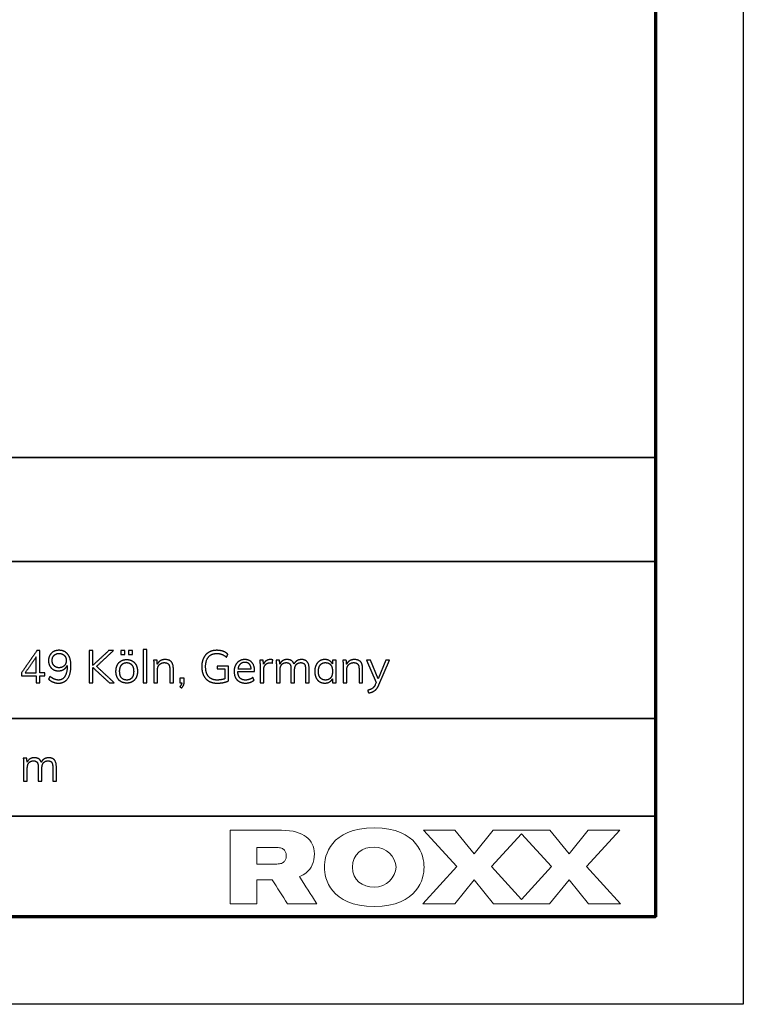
# Model space of a CAD drawing. Header units: millimetres. Extents: x 9946 to 11276, y -4769 to -3439.
# Tile 38 of 100: x 11152 to 11276, y -4769 to -4601. Entities that reach past the tile are written whole.
import ezdxf

# ---------------------------------------------------------------- set-up
doc = ezdxf.new("R2010")
doc.units = ezdxf.units.MM
doc.layers.add('ROXX NEO mini i_Fixture', color=7, linetype='Continuous', true_color=0x000000)

msp = doc.modelspace()

# ---------------------------------------------------------------- linework, layer by layer
at = {"layer": 'ROXX NEO mini i_Fixture'}
for p, q in [((11187.62, -4711.29), (11185.68, -4711.29)), ((11185.68, -4711.29), (11185.68, -4711.79)), ((11185.68, -4711.79), (11187.04, -4711.79)), ((11187.04, -4711.79), (11187.04, -4713.47)), ((11187.62, -4713.84), (11187.62, -4711.29)), ((11206.05, -4710.27), (11205.44, -4710.27)), ((11205.44, -4710.27), (11205.44, -4710.94)), ((11206.05, -4714.16), (11206.05, -4710.27)), ((11211.93, -4710.27), (11211.28, -4710.27)), ((11211.28, -4710.27), (11212.92, -4714.12)), ((11213.25, -4713.48), (11211.93, -4710.27)), ((11214.57, -4710.27), (11213.25, -4713.48)), ((11213.38, -4714.51), (11215.2, -4710.27)), ((11215.2, -4710.27), (11214.57, -4710.27)), ((11180.08, -4713.36), (11179.29, -4713.36)), ((11179.29, -4713.36), (11179.29, -4714.16)), ((11180.08, -4713.93), (11180.08, -4713.36)), ((11189.24, -4712.2), (11192.1, -4712.2)), ((11192.1, -4712.2), (11192.1, -4712.08)), ((11205.44, -4713.46), (11205.44, -4714.16)), ((11179.29, -4714.16), (11179.66, -4714.16)), ((11205.44, -4714.16), (11206.05, -4714.16)), ((11212.92, -4714.12), (11212.77, -4714.47))]:
    msp.add_line(p, q, dxfattribs=at)
msp.add_lwpolyline([(11275.74, -4769.19), (9945.74, -4769.19), (9945.74, -3439.19), (11275.74, -3439.19)], close=True, dxfattribs=at)
at = {"layer": 'ROXX NEO mini i_Fixture', "color": 250, "lineweight": 70, "true_color": 0x1a171b}
msp.add_lwpolyline([(11260.74, -4754.19), (9960.74, -4754.19), (9960.74, -3454.19), (11260.74, -3454.19)], close=True, dxfattribs=at)
at = {"layer": 'ROXX NEO mini i_Fixture', "color": 18, "lineweight": 35, "true_color": 0x000000}
msp.add_lwpolyline([(11260.76, -4675.62), (11082.22, -4675.62), (11082.22, -4754.29), (11260.76, -4754.29)], close=True, dxfattribs=at)
for points in [[(11082.22, -4693.41), (11260.76, -4693.41)], [(11082.22, -4720.29), (11260.76, -4720.29)], [(11082.22, -4737.01), (11260.76, -4737.01)]]:
    msp.add_lwpolyline(points, dxfattribs=at)
at = {"layer": 'ROXX NEO mini i_Fixture', "lineweight": 0}
for points in [[(11226.39, -4739.4), (11221, -4739.4), (11226.69, -4745.63), (11220.89, -4751.97), (11226.35, -4751.97), (11229.67, -4747.9), (11232.99, -4751.97), (11242.6, -4751.97), (11245.92, -4747.9), (11249.24, -4751.97), (11254.71, -4751.97), (11248.91, -4745.63), (11254.6, -4739.4), (11249.2, -4739.4), (11245.92, -4743.42), (11242.63, -4739.4), (11232.95, -4739.4), (11229.67, -4743.42)], [(11237.78, -4740.01), (11242.92, -4745.63), (11237.78, -4751.24), (11232.64, -4745.63)]]:
    msp.add_lwpolyline(points, close=True, dxfattribs=at)
at = {"layer": 'ROXX NEO mini i_Fixture'}
for points in [[(11173.66, -4708.47), (11173.35, -4708.47), (11173.04, -4708.47)], [(11173.04, -4708.47), (11173.04, -4711.32), (11173.04, -4714.16)], [(11173.66, -4714.16), (11173.66, -4711.32), (11173.66, -4708.47)], [(11154.86, -4708.66), (11153.54, -4710.57), (11152.21, -4712.48)], [(11154.75, -4709.73), (11153.81, -4711.08), (11152.87, -4712.44)], [(11154.75, -4712.44), (11154.75, -4711.08), (11154.75, -4709.73)], [(11155.38, -4708.66), (11155.12, -4708.66), (11154.86, -4708.66)], [(11155.38, -4712.44), (11155.38, -4710.55), (11155.38, -4708.66)], [(11164.43, -4708.66), (11164.12, -4708.66), (11163.8, -4708.66)], [(11163.8, -4708.66), (11163.8, -4711.41), (11163.8, -4714.16)], [(11167.14, -4708.66), (11165.78, -4709.92), (11164.43, -4711.18)], [(11164.43, -4711.18), (11164.43, -4709.92), (11164.43, -4708.66)], [(11165.07, -4711.34), (11166.51, -4710), (11167.95, -4708.66)], [(11167.95, -4708.66), (11167.54, -4708.66), (11167.14, -4708.66)], [(11169.21, -4708.65), (11169.21, -4708.98), (11169.21, -4709.31)], [(11169.9, -4708.65), (11169.55, -4708.65), (11169.21, -4708.65)], [(11169.21, -4709.31), (11169.55, -4709.31), (11169.9, -4709.31)], [(11169.9, -4709.31), (11169.9, -4708.98), (11169.9, -4708.65)], [(11170.54, -4708.65), (11170.54, -4708.98), (11170.54, -4709.31)], [(11171.24, -4708.65), (11170.89, -4708.65), (11170.54, -4708.65)], [(11170.54, -4709.31), (11170.89, -4709.31), (11171.24, -4709.31)], [(11171.24, -4709.31), (11171.24, -4708.98), (11171.24, -4708.65)], [(11178.21, -4711.72), (11178.21, -4710.18), (11176.82, -4710.18)], [(11187.31, -4709.78), (11187.43, -4709.54), (11187.55, -4709.29)], [(11195.21, -4710.23), (11195.05, -4710.18), (11194.85, -4710.18)], [(11201.44, -4711.72), (11201.44, -4710.18), (11200.15, -4710.18)], [(11210.6, -4711.72), (11210.6, -4710.18), (11209.21, -4710.18)], [(11160.05, -4711.18), (11160.05, -4711.23), (11160.05, -4711.28)], [(11164.43, -4714.16), (11164.43, -4712.85), (11164.43, -4711.54)], [(11164.43, -4711.54), (11165.85, -4712.85), (11167.27, -4714.16)], [(11168.09, -4714.16), (11166.58, -4712.75), (11165.07, -4711.34)], [(11175.41, -4710.27), (11175.11, -4710.27), (11174.82, -4710.27)], [(11174.82, -4710.27), (11174.88, -4710.76), (11174.88, -4711.36)], [(11174.88, -4711.36), (11174.88, -4712.76), (11174.88, -4714.16)], [(11175.47, -4710.97), (11175.44, -4710.62), (11175.41, -4710.27)], [(11177.59, -4711.75), (11177.59, -4712.95), (11177.59, -4714.16)], [(11178.21, -4714.16), (11178.21, -4712.94), (11178.21, -4711.72)], [(11189.27, -4711.79), (11190.4, -4711.79), (11191.53, -4711.79)], [(11193.58, -4710.27), (11193.28, -4710.27), (11192.98, -4710.27)], [(11192.98, -4710.27), (11193.05, -4710.76), (11193.05, -4711.36)], [(11193.05, -4711.36), (11193.05, -4712.76), (11193.05, -4714.16)], [(11193.64, -4710.99), (11193.61, -4710.63), (11193.58, -4710.27)], [(11195.19, -4710.8), (11195.2, -4710.51), (11195.21, -4710.23)], [(11196.37, -4710.27), (11196.08, -4710.27), (11195.78, -4710.27)], [(11195.78, -4710.27), (11195.84, -4710.76), (11195.84, -4711.36)], [(11195.84, -4711.36), (11195.84, -4712.76), (11195.84, -4714.16)], [(11196.44, -4710.95), (11196.41, -4710.61), (11196.37, -4710.27)], [(11198.34, -4711.75), (11198.34, -4712.95), (11198.34, -4714.16)], [(11200.82, -4711.75), (11200.82, -4712.95), (11200.82, -4714.16)], [(11201.44, -4714.16), (11201.44, -4712.94), (11201.44, -4711.72)], [(11207.8, -4710.27), (11207.5, -4710.27), (11207.2, -4710.27)], [(11207.2, -4710.27), (11207.27, -4710.76), (11207.27, -4711.36)], [(11207.27, -4711.36), (11207.27, -4712.76), (11207.27, -4714.16)], [(11207.86, -4710.97), (11207.83, -4710.62), (11207.8, -4710.27)], [(11209.98, -4711.75), (11209.98, -4712.95), (11209.98, -4714.16)], [(11210.6, -4714.16), (11210.6, -4712.94), (11210.6, -4711.72)], [(11152.21, -4712.48), (11152.21, -4712.72), (11152.21, -4712.96)], [(11152.21, -4712.96), (11153.48, -4712.96), (11154.75, -4712.96)], [(11152.87, -4712.44), (11153.81, -4712.44), (11154.75, -4712.44)], [(11154.75, -4712.96), (11154.75, -4713.56), (11154.75, -4714.16)], [(11156.21, -4712.44), (11155.8, -4712.44), (11155.38, -4712.44)], [(11155.38, -4714.16), (11155.38, -4713.56), (11155.38, -4712.96)], [(11155.38, -4712.96), (11155.8, -4712.96), (11156.21, -4712.96)], [(11156.21, -4712.96), (11156.21, -4712.7), (11156.21, -4712.44)], [(11157.09, -4713.05), (11156.97, -4713.3), (11156.85, -4713.54)], [(11175.5, -4714.16), (11175.5, -4713.05), (11175.5, -4711.93)], [(11192.03, -4713.69), (11191.92, -4713.47), (11191.82, -4713.24)], [(11193.67, -4714.16), (11193.67, -4713.05), (11193.67, -4711.94)], [(11196.47, -4714.16), (11196.47, -4713.05), (11196.47, -4711.94)], [(11198.96, -4714.16), (11198.96, -4713.05), (11198.96, -4711.94)], [(11207.89, -4714.16), (11207.89, -4713.05), (11207.89, -4711.93)], [(11154.75, -4714.16), (11155.06, -4714.16), (11155.38, -4714.16)], [(11163.8, -4714.16), (11164.12, -4714.16), (11164.43, -4714.16)], [(11167.27, -4714.16), (11167.68, -4714.16), (11168.09, -4714.16)], [(11173.04, -4714.16), (11173.35, -4714.16), (11173.66, -4714.16)], [(11174.88, -4714.16), (11175.19, -4714.16), (11175.5, -4714.16)], [(11177.59, -4714.16), (11177.9, -4714.16), (11178.21, -4714.16)], [(11179.66, -4714.16), (11179.62, -4714.48), (11179.32, -4714.82)], [(11179.32, -4714.82), (11179.47, -4714.93), (11179.61, -4715.05)], [(11193.05, -4714.16), (11193.36, -4714.16), (11193.67, -4714.16)], [(11195.84, -4714.16), (11196.15, -4714.16), (11196.47, -4714.16)], [(11198.34, -4714.16), (11198.65, -4714.16), (11198.96, -4714.16)], [(11200.82, -4714.16), (11201.13, -4714.16), (11201.44, -4714.16)], [(11207.27, -4714.16), (11207.58, -4714.16), (11207.89, -4714.16)], [(11209.98, -4714.16), (11210.29, -4714.16), (11210.6, -4714.16)], [(11211.47, -4715.43), (11211.53, -4715.67), (11211.6, -4715.91)], [(11158.19, -4728.53), (11158.19, -4726.99), (11156.9, -4726.99)], [(11153.13, -4727.08), (11152.83, -4727.08), (11152.53, -4727.08)], [(11152.53, -4727.08), (11152.59, -4727.57), (11152.59, -4728.17)], [(11152.59, -4728.17), (11152.59, -4729.57), (11152.59, -4730.97)], [(11153.19, -4727.76), (11153.16, -4727.42), (11153.13, -4727.08)], [(11155.09, -4728.56), (11155.09, -4729.76), (11155.09, -4730.97)], [(11157.57, -4728.56), (11157.57, -4729.76), (11157.57, -4730.97)], [(11158.19, -4730.97), (11158.19, -4729.75), (11158.19, -4728.53)], [(11153.22, -4730.97), (11153.22, -4729.86), (11153.22, -4728.75)], [(11155.72, -4730.97), (11155.72, -4729.86), (11155.72, -4728.75)], [(11152.59, -4730.97), (11152.91, -4730.97), (11153.22, -4730.97)], [(11155.09, -4730.97), (11155.4, -4730.97), (11155.72, -4730.97)], [(11157.57, -4730.97), (11157.88, -4730.97), (11158.19, -4730.97)]]:
    msp.add_open_spline(points, degree=2, dxfattribs=at)
for points, knots in [([(11158.62, -4708.6), (11158.11, -4708.6), (11157.7, -4708.82), (11157.3, -4709.05), (11157.08, -4709.45), (11156.85, -4709.86), (11156.85, -4710.37), (11156.85, -4710.88), (11157.06, -4711.27), (11157.28, -4711.67), (11157.67, -4711.89), (11158.05, -4712.11), (11158.55, -4712.11), (11159.07, -4712.11), (11159.47, -4711.86), (11159.88, -4711.61), (11160.05, -4711.18)], [-28, -28, -28, -27, -27, -26, -26, -25, -25, -24, -24, -23, -23, -22, -22, -21, -21, -20, -20, -20]), ([(11156.85, -4713.54), (11157.2, -4713.86), (11157.65, -4714.04), (11158.1, -4714.22), (11158.57, -4714.22), (11159.57, -4714.22), (11160.13, -4713.44), (11160.69, -4712.67), (11160.69, -4711.27), (11160.69, -4709.99), (11160.15, -4709.29), (11159.61, -4708.6), (11158.62, -4708.6)], [-14, -14, -14, -13, -13, -12, -12, -11, -11, -10, -10, -9, -9, -8, -8, -8]), ([(11158.66, -4711.58), (11159.2, -4711.58), (11159.54, -4711.24), (11159.88, -4710.9), (11159.88, -4710.36), (11159.88, -4709.81), (11159.54, -4709.47), (11159.2, -4709.13), (11158.65, -4709.13), (11158.12, -4709.13), (11157.8, -4709.47), (11157.47, -4709.8), (11157.47, -4710.36), (11157.47, -4710.91), (11157.8, -4711.24), (11158.12, -4711.58), (11158.66, -4711.58)], [0, 0, 0, 1, 1, 2, 2, 3, 3, 4, 4, 5, 5, 6, 6, 7, 7, 8, 8, 8]), ([(11170.23, -4714.21), (11170.78, -4714.21), (11171.19, -4713.97), (11171.61, -4713.72), (11171.84, -4713.26), (11172.07, -4712.81), (11172.07, -4712.2), (11172.07, -4711.59), (11171.84, -4711.13), (11171.61, -4710.67), (11171.19, -4710.43), (11170.78, -4710.18), (11170.23, -4710.18), (11169.68, -4710.18), (11169.26, -4710.43), (11168.84, -4710.67), (11168.62, -4711.13), (11168.39, -4711.59), (11168.39, -4712.2), (11168.39, -4712.81), (11168.62, -4713.26), (11168.84, -4713.72), (11169.26, -4713.97), (11169.68, -4714.21), (11170.23, -4714.21)], [-12, -12, -12, -11, -11, -10, -10, -9, -9, -8, -8, -7, -7, -6, -6, -5, -5, -4, -4, -3, -3, -2, -2, -1, -1, 0, 0, 0]), ([(11176.82, -4710.18), (11176.36, -4710.18), (11176, -4710.38), (11175.65, -4710.59), (11175.47, -4710.97)], [-18, -18, -18, -17, -17, -16, -16, -16]), ([(11187.55, -4709.29), (11187.21, -4708.94), (11186.72, -4708.77), (11186.24, -4708.6), (11185.66, -4708.6), (11184.86, -4708.6), (11184.28, -4708.93), (11183.7, -4709.27), (11183.39, -4709.9), (11183.07, -4710.53), (11183.07, -4711.4), (11183.07, -4712.28), (11183.39, -4712.91), (11183.7, -4713.55), (11184.29, -4713.88), (11184.89, -4714.22), (11185.71, -4714.22), (11186.25, -4714.22), (11186.77, -4714.12), (11187.3, -4714.01), (11187.62, -4713.84)], [-15, -15, -15, -14, -14, -13, -13, -12, -12, -11, -11, -10, -10, -9, -9, -8, -8, -7, -7, -6, -6, -5, -5, -5]), ([(11187.04, -4713.47), (11186.41, -4713.69), (11185.72, -4713.69), (11184.75, -4713.69), (11184.24, -4713.1), (11183.73, -4712.52), (11183.73, -4711.4), (11183.73, -4710.3), (11184.23, -4709.72), (11184.73, -4709.14), (11185.66, -4709.14), (11186.14, -4709.14), (11186.52, -4709.29), (11186.9, -4709.44), (11187.31, -4709.78)], [-23, -23, -23, -22, -22, -21, -21, -20, -20, -19, -19, -18, -18, -17, -17, -16, -16, -16]), ([(11192.1, -4712.08), (11192.1, -4711.19), (11191.66, -4710.69), (11191.21, -4710.18), (11190.44, -4710.18), (11189.91, -4710.18), (11189.49, -4710.44), (11189.07, -4710.69), (11188.84, -4711.15), (11188.61, -4711.61), (11188.61, -4712.2), (11188.61, -4713.14), (11189.13, -4713.68), (11189.65, -4714.21), (11190.56, -4714.21), (11190.98, -4714.21), (11191.37, -4714.07), (11191.77, -4713.93), (11192.03, -4713.69)], [-24, -24, -24, -23, -23, -22, -22, -21, -21, -20, -20, -19, -19, -18, -18, -17, -17, -16, -16, -15, -15, -15]), ([(11194.85, -4710.18), (11194.44, -4710.18), (11194.11, -4710.39), (11193.79, -4710.6), (11193.64, -4710.99)], [-15, -15, -15, -14, -14, -13, -13, -13]), ([(11198.85, -4710.94), (11198.72, -4710.55), (11198.42, -4710.37), (11198.13, -4710.18), (11197.66, -4710.18), (11197.24, -4710.18), (11196.92, -4710.38), (11196.6, -4710.58), (11196.44, -4710.95)], [-31, -31, -31, -30, -30, -29, -29, -28, -28, -27, -27, -27]), ([(11200.15, -4710.18), (11199.72, -4710.18), (11199.38, -4710.38), (11199.03, -4710.59), (11198.85, -4710.94)], [-33, -33, -33, -32, -32, -31, -31, -31]), ([(11205.44, -4710.94), (11205.26, -4710.58), (11204.92, -4710.38), (11204.58, -4710.18), (11204.12, -4710.18), (11203.61, -4710.18), (11203.22, -4710.44), (11202.83, -4710.69), (11202.62, -4711.15), (11202.4, -4711.61), (11202.4, -4712.21), (11202.4, -4712.81), (11202.61, -4713.27), (11202.82, -4713.72), (11203.22, -4713.97), (11203.61, -4714.21), (11204.12, -4714.21), (11204.58, -4714.21), (11204.92, -4714.02), (11205.27, -4713.82), (11205.44, -4713.46)], [-15, -15, -15, -14, -14, -13, -13, -12, -12, -11, -11, -10, -10, -9, -9, -8, -8, -7, -7, -6, -6, -5, -5, -5]), ([(11209.21, -4710.18), (11208.75, -4710.18), (11208.39, -4710.38), (11208.04, -4710.59), (11207.86, -4710.97)], [-18, -18, -18, -17, -17, -16, -16, -16]), ([(11160.05, -4711.28), (11160.05, -4712.42), (11159.66, -4713.05), (11159.27, -4713.69), (11158.56, -4713.69), (11158.2, -4713.69), (11157.84, -4713.54), (11157.49, -4713.39), (11157.09, -4713.05)], [-19, -19, -19, -18, -18, -17, -17, -16, -16, -15, -15, -15]), ([(11170.23, -4713.69), (11170.81, -4713.69), (11171.11, -4713.31), (11171.42, -4712.93), (11171.42, -4712.2), (11171.42, -4711.49), (11171.11, -4711.1), (11170.79, -4710.71), (11170.23, -4710.71), (11169.66, -4710.71), (11169.34, -4711.1), (11169.02, -4711.49), (11169.02, -4712.2), (11169.02, -4712.93), (11169.33, -4713.31), (11169.65, -4713.69), (11170.23, -4713.69)], [0, 0, 0, 1, 1, 2, 2, 3, 3, 4, 4, 5, 5, 6, 6, 7, 7, 8, 8, 8]), ([(11175.5, -4711.93), (11175.5, -4711.37), (11175.83, -4711.04), (11176.15, -4710.71), (11176.69, -4710.71), (11177.16, -4710.71), (11177.37, -4710.96), (11177.59, -4711.21), (11177.59, -4711.75)], [-10, -10, -10, -9, -9, -8, -8, -7, -7, -6, -6, -6]), ([(11190.45, -4710.67), (11189.96, -4710.67), (11189.66, -4710.96), (11189.35, -4711.25), (11189.27, -4711.79)], [2, 2, 2, 3, 3, 4, 4, 4]), ([(11191.53, -4711.79), (11191.49, -4711.24), (11191.21, -4710.95), (11190.94, -4710.67), (11190.45, -4710.67)], [5, 5, 5, 6, 6, 7, 7, 7]), ([(11193.67, -4711.94), (11193.67, -4711.44), (11193.95, -4711.09), (11194.22, -4710.74), (11194.78, -4710.74), (11195.02, -4710.74), (11195.19, -4710.8)], [-7, -7, -7, -6, -6, -5, -5, -4, -4, -4]), ([(11196.47, -4711.94), (11196.47, -4711.37), (11196.75, -4711.04), (11197.03, -4710.71), (11197.53, -4710.71), (11197.95, -4710.71), (11198.14, -4710.96), (11198.34, -4711.21), (11198.34, -4711.75)], [-21, -21, -21, -20, -20, -19, -19, -18, -18, -17, -17, -17]), ([(11198.96, -4711.94), (11198.96, -4711.37), (11199.24, -4711.04), (11199.52, -4710.71), (11200.01, -4710.71), (11200.44, -4710.71), (11200.63, -4710.95), (11200.82, -4711.2), (11200.82, -4711.75)], [-14, -14, -14, -13, -13, -12, -12, -11, -11, -10, -10, -10]), ([(11204.25, -4713.69), (11204.82, -4713.69), (11205.13, -4713.3), (11205.44, -4712.91), (11205.44, -4712.2), (11205.44, -4711.48), (11205.13, -4711.09), (11204.82, -4710.71), (11204.25, -4710.71), (11203.67, -4710.71), (11203.35, -4711.1), (11203.03, -4711.5), (11203.03, -4712.21), (11203.03, -4712.92), (11203.35, -4713.31), (11203.67, -4713.69), (11204.25, -4713.69)], [0, 0, 0, 1, 1, 2, 2, 3, 3, 4, 4, 5, 5, 6, 6, 7, 7, 8, 8, 8]), ([(11207.89, -4711.93), (11207.89, -4711.37), (11208.22, -4711.04), (11208.54, -4710.71), (11209.08, -4710.71), (11209.55, -4710.71), (11209.76, -4710.96), (11209.98, -4711.21), (11209.98, -4711.75)], [-10, -10, -10, -9, -9, -8, -8, -7, -7, -6, -6, -6]), ([(11191.82, -4713.24), (11191.25, -4713.69), (11190.57, -4713.69), (11189.92, -4713.69), (11189.59, -4713.32), (11189.25, -4712.94), (11189.24, -4712.2)], [-14, -14, -14, -13, -13, -12, -12, -11, -11, -11]), ([(11179.61, -4715.05), (11179.87, -4714.79), (11179.98, -4714.52), (11180.08, -4714.25), (11180.08, -4713.93)], [-6, -6, -6, -5, -5, -4, -4, -4]), ([(11212.77, -4714.47), (11212.58, -4714.89), (11212.3, -4715.1), (11212.02, -4715.3), (11211.47, -4715.43)], [-14, -14, -14, -13, -13, -12, -12, -12]), ([(11211.6, -4715.91), (11212.23, -4715.8), (11212.67, -4715.49), (11213.1, -4715.18), (11213.38, -4714.51)], [-11, -11, -11, -10, -10, -9, -9, -9]), ([(11155.61, -4727.75), (11155.47, -4727.36), (11155.17, -4727.18), (11154.88, -4726.99), (11154.42, -4726.99), (11153.99, -4726.99), (11153.67, -4727.19), (11153.35, -4727.39), (11153.19, -4727.76)], [-31, -31, -31, -30, -30, -29, -29, -28, -28, -27, -27, -27]), ([(11156.9, -4726.99), (11156.47, -4726.99), (11156.13, -4727.19), (11155.78, -4727.4), (11155.61, -4727.75)], [-33, -33, -33, -32, -32, -31, -31, -31]), ([(11153.22, -4728.75), (11153.22, -4728.18), (11153.5, -4727.85), (11153.78, -4727.52), (11154.28, -4727.52), (11154.7, -4727.52), (11154.9, -4727.77), (11155.09, -4728.02), (11155.09, -4728.56)], [-21, -21, -21, -20, -20, -19, -19, -18, -18, -17, -17, -17]), ([(11155.72, -4728.75), (11155.72, -4728.18), (11155.99, -4727.85), (11156.27, -4727.52), (11156.77, -4727.52), (11157.19, -4727.52), (11157.38, -4727.76), (11157.57, -4728.01), (11157.57, -4728.56)], [-14, -14, -14, -13, -13, -12, -12, -11, -11, -10, -10, -10])]:
    msp.add_open_spline(points, degree=2, knots=knots, dxfattribs=at)
at = {"layer": 'ROXX NEO mini i_Fixture', "lineweight": 0}
for points, knots in [([(11199.77, -4747.33), (11200.23, -4747.16), (11200.62, -4746.93), (11200.96, -4746.66), (11201.85, -4745.93), (11202.34, -4744.88), (11202.34, -4743.43), (11202.34, -4742.17), (11201.85, -4741.22), (11200.96, -4740.53), (11200.06, -4739.84), (11198.75, -4739.4), (11196.69, -4739.4), (11193.77, -4739.4), (11190.85, -4739.4), (11187.93, -4739.4), (11187.93, -4743.59), (11187.93, -4747.78), (11187.93, -4751.97), (11189.45, -4751.97), (11190.97, -4751.97), (11192.49, -4751.97), (11192.49, -4750.61), (11192.49, -4749.26), (11192.49, -4747.9), (11193.37, -4747.9), (11194.24, -4747.9), (11195.12, -4747.9), (11196, -4749.26), (11196.87, -4750.61), (11197.75, -4751.97), (11199.42, -4751.97), (11201.09, -4751.97), (11202.76, -4751.97), (11201.77, -4750.42), (11200.77, -4748.88), (11199.77, -4747.33)], [0, 0, 0, 0, 1, 1, 1, 2, 2, 2, 3, 3, 3, 4, 4, 4, 5, 5, 5, 6, 6, 6, 7, 7, 7, 8, 8, 8, 9, 9, 9, 10, 10, 10, 11, 11, 11, 12, 12, 12, 12]), ([(11221.11, -4745.71), (11221.11, -4743.81), (11220.1, -4739), (11212.58, -4739), (11205.05, -4739), (11204.05, -4743.81), (11204.05, -4745.71), (11204.05, -4747.62), (11205.05, -4752.42), (11212.58, -4752.42), (11220.1, -4752.42), (11221.11, -4747.62), (11221.11, -4745.71)], [0, 0, 0, 0, 1, 1, 1, 2, 2, 2, 3, 3, 3, 4, 4, 4, 4]), ([(11195.91, -4742.35), (11196.24, -4742.35), (11196.5, -4742.4), (11196.72, -4742.48), (11196.93, -4742.56), (11197.09, -4742.67), (11197.21, -4742.81), (11197.34, -4742.94), (11197.42, -4743.1), (11197.47, -4743.26), (11197.49, -4743.34), (11197.51, -4743.43), (11197.52, -4743.51), (11197.53, -4743.6), (11197.54, -4743.68), (11197.54, -4743.77), (11197.54, -4743.85), (11197.53, -4743.94), (11197.52, -4744.02), (11197.51, -4744.11), (11197.49, -4744.19), (11197.47, -4744.27), (11197.42, -4744.44), (11197.34, -4744.59), (11197.21, -4744.73), (11197.09, -4744.86), (11196.93, -4744.98), (11196.72, -4745.06), (11196.5, -4745.14), (11196.24, -4745.18), (11195.91, -4745.18), (11194.77, -4745.18), (11193.63, -4745.18), (11192.49, -4745.18), (11192.49, -4744.24), (11192.49, -4743.3), (11192.49, -4742.35), (11193.63, -4742.35), (11194.77, -4742.35), (11195.91, -4742.35)], [0, 0, 0, 0, 1, 1, 1, 2, 2, 2, 3, 3, 3, 4, 4, 4, 5, 5, 5, 6, 6, 6, 7, 7, 7, 8, 8, 8, 9, 9, 9, 10, 10, 10, 11, 11, 11, 12, 12, 12, 13, 13, 13, 13]), ([(11212.58, -4742.27), (11214.64, -4742.25), (11216.31, -4743.98), (11216.31, -4745.71), (11216.31, -4747.44), (11214.64, -4749.17), (11212.58, -4749.15), (11210.51, -4749.17), (11208.85, -4747.92), (11208.85, -4745.71), (11208.85, -4743.51), (11210.51, -4742.25), (11212.58, -4742.27)], [0, 0, 0, 0, 1, 1, 1, 2, 2, 2, 3, 3, 3, 4, 4, 4, 4])]:
    msp.add_open_spline(points, degree=3, knots=knots, dxfattribs=at)

doc.saveas('drawing.dxf')
